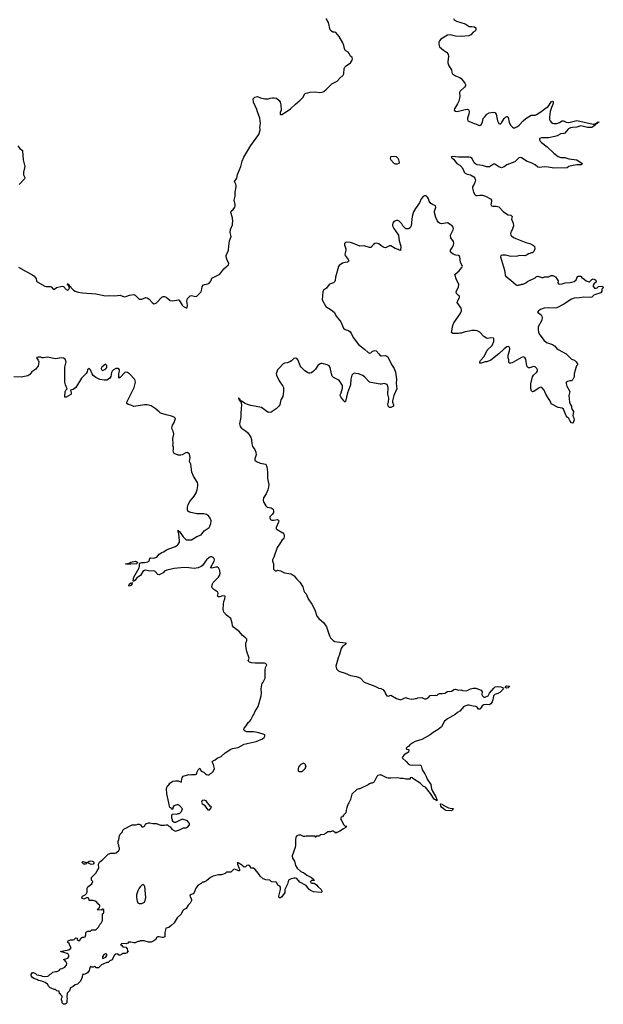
# Model space of a CAD drawing. Header units: inches. Extents: x 2221774 to 2440637, y 201306 to 357559.
# Tile 115 of 245: x 2284638 to 2293302, y 327006 to 341633. Entities that reach past the tile are written whole.
import ezdxf

# ---------------------------------------------------------------- set-up
doc = ezdxf.new("R2010")
doc.units = ezdxf.units.IN
doc.header["$MEASUREMENT"] = 0
for name, color, linetype in [('C2382', 7, 'Continuous'), ('C2383', 7, 'Continuous'), ('C2384', 7, 'Continuous'), ('C2392', 7, 'Continuous'), ('C2393', 7, 'Continuous'), ('C2394', 7, 'Continuous')]:
    doc.layers.add(name, color=color, linetype=linetype)

msp = doc.modelspace()

# ---------------------------------------------------------------- linework, layer by layer
at = {"layer": 'C2382', "color": 5, "elevation": 60}
for points in [[(2289524, 330000), (2289516, 329984), (2289495, 329930), (2289485, 329890), (2289482, 329850), (2289445, 329815), (2289431, 329789), (2289410, 329786), (2289405, 329775), (2289406, 329750), (2289417, 329737), (2289450, 329672), (2289470, 329652), (2289494, 329650), (2289482, 329638), (2289482, 329630), (2289446, 329614), (2289390, 329578), (2289350, 329558), (2289342, 329558), (2289330, 329548), (2289322, 329562), (2289307, 329567), (2289298, 329578), (2289270, 329578), (2289250, 329568), (2289213, 329567), (2289190, 329546), (2289152, 329528), (2289098, 329522), (2289090, 329506), (2289050, 329506), (2289038, 329502), (2289030, 329486), (2289022, 329502), (2289010, 329506), (2288890, 329506), (2288870, 329498), (2288850, 329498), (2288810, 329518), (2288776, 329516), (2288750, 329508), (2288738, 329490), (2288731, 329450), (2288731, 329371), (2288725, 329335), (2288682, 329210), (2288690, 329177), (2288717, 329130), (2288731, 329070), (2288755, 329030), (2288810, 328979), (2288830, 328967), (2288850, 328965), (2288902, 328922), (2288970, 328891), (2288994, 328870), (2288998, 328858), (2289014, 328850), (2289010, 328846), (2288970, 328846), (2288954, 328830), (2288962, 328810), (2288975, 328805), (2289010, 328805), (2289042, 328782), (2289067, 328750), (2289112, 328712), (2289124, 328690), (2289121, 328679), (2289112, 328668), (2288999, 328679), (2288957, 328697), (2288930, 328717), (2288892, 328772), (2288799, 328819), (2288750, 328876), (2288730, 328882), (2288710, 328881), (2288670, 328872), (2288629, 328851), (2288612, 328790), (2288582, 328730), (2288576, 328710), (2288574, 328666), (2288530, 328604), (2288510, 328587), (2288490, 328586), (2288487, 328610), (2288509, 328709), (2288508, 328748), (2288500, 328760), (2288470, 328778), (2288450, 328818), (2288383, 328823), (2288370, 328828), (2288349, 328849), (2288290, 328855), (2288250, 328869), (2288209, 328909), (2288184, 328950), (2288130, 329015), (2288110, 329028), (2288070, 329026), (2288062, 329050), (2288049, 329069), (2288030, 329073), (2288010, 329069), (2287990, 329046), (2287970, 329044), (2287935, 329075), (2287890, 329104), (2287883, 329103), (2287870, 329115), (2287869, 329090), (2287903, 329010), (2287902, 328990), (2287890, 328987), (2287826, 329014), (2287810, 329008), (2287770, 328969), (2287710, 328969), (2287690, 328949), (2287634, 328930), (2287588, 328928), (2287510, 328909), (2287470, 328888), (2287410, 328838), (2287370, 328818), (2287350, 328818), (2287330, 328798), (2287285, 328775), (2287251, 328730), (2287230, 328668), (2287211, 328649), (2287182, 328638), (2287170, 328626), (2287166, 328610), (2287186, 328570), (2287186, 328550), (2287170, 328508), (2287140, 328480), (2287111, 328429), (2287072, 328410), (2287061, 328399), (2287037, 328343), (2286978, 328290), (2286930, 328218), (2286882, 328170), (2286850, 328149), (2286810, 328138), (2286806, 328134), (2286791, 328070), (2286793, 328007), (2286770, 327998), (2286750, 327998), (2286710, 328008), (2286690, 328008), (2286670, 327998), (2286658, 327970), (2286631, 327950), (2286590, 327929), (2286549, 327929), (2286487, 327947), (2286433, 327947), (2286410, 327938), (2286390, 327938), (2286350, 327918), (2286330, 327918), (2286290, 327928), (2286253, 327927), (2286244, 327916), (2286217, 327903), (2286153, 327907), (2286134, 327890), (2286150, 327882), (2286170, 327861), (2286215, 327855), (2286234, 327830), (2286238, 327798), (2286254, 327790), (2286234, 327786), (2286231, 327769), (2286210, 327762), (2286170, 327761), (2286150, 327744), (2286130, 327735), (2286110, 327738), (2286102, 327750), (2286090, 327756), (2286067, 327753), (2286042, 327730), (2286010, 327666), (2285974, 327650), (2285950, 327628), (2285930, 327628), (2285854, 327590), (2285810, 327548), (2285770, 327546), (2285762, 327562), (2285750, 327566), (2285730, 327558), (2285710, 327558), (2285690, 327566), (2285682, 327558), (2285672, 327530), (2285671, 327510), (2285646, 327474), (2285630, 327462), (2285590, 327448), (2285570, 327446), (2285565, 327410), (2285542, 327350), (2285494, 327306), (2285463, 327297), (2285431, 327269), (2285391, 327249), (2285375, 327205), (2285342, 327170), (2285338, 327110), (2285345, 327090), (2285337, 327063), (2285336, 327030), (2285330, 327018), (2285314, 327006), (2285286, 327010), (2285268, 327030), (2285267, 327047), (2285258, 327070), (2285258, 327090), (2285268, 327110), (2285267, 327127), (2285246, 327150), (2285242, 327162), (2285227, 327167), (2285222, 327202), (2285190, 327206), (2285167, 327227), (2285148, 327228), (2285107, 327247), (2285088, 327248), (2285068, 327268), (2285050, 327306), (2285018, 327330), (2284966, 327350), (2284917, 327357), (2284890, 327374), (2284850, 327389), (2284826, 327406), (2284808, 327430), (2284808, 327450), (2284830, 327476), (2284836, 327476), (2284870, 327461), (2284890, 327443), (2284950, 327435), (2284970, 327424), (2285010, 327419), (2285055, 327425), (2285066, 327430), (2285090, 327454), (2285110, 327462), (2285130, 327482), (2285170, 327492), (2285190, 327492), (2285226, 327510), (2285238, 327530), (2285246, 327534), (2285270, 327539), (2285310, 327559), (2285334, 327586), (2285339, 327610), (2285324, 327644), (2285304, 327664), (2285286, 327670), (2285350, 327691), (2285369, 327710), (2285369, 327730), (2285355, 327750), (2285341, 327761), (2285246, 327790), (2285263, 327797), (2285366, 327814), (2285399, 327841), (2285402, 327850), (2285389, 327869), (2285374, 327910), (2285349, 327930), (2285358, 327950), (2285390, 327965), (2285430, 327965), (2285446, 327970), (2285470, 327994), (2285492, 327990), (2285492, 327970), (2285510, 327952), (2285530, 327954), (2285546, 327990), (2285570, 328001), (2285590, 328001), (2285608, 328010), (2285620, 328040), (2285622, 328070), (2285630, 328082), (2285650, 328092), (2285690, 328092), (2285710, 328114), (2285770, 328114), (2285810, 328154), (2285828, 328190), (2285848, 328210), (2285868, 328250), (2285866, 328350), (2285882, 328358), (2285886, 328370), (2285886, 328410), (2285870, 328418), (2285862, 328418), (2285850, 328406), (2285786, 328410), (2285802, 328418), (2285810, 328434), (2285822, 328438), (2285826, 328470), (2285822, 328482), (2285810, 328486), (2285802, 328502), (2285786, 328510), (2285782, 328522), (2285756, 328536), (2285730, 328548), (2285668, 328548), (2285662, 328582), (2285650, 328586), (2285630, 328586), (2285590, 328568), (2285570, 328578), (2285558, 328590), (2285570, 328614), (2285610, 328632), (2285628, 328650), (2285638, 328670), (2285638, 328730), (2285648, 328750), (2285710, 328794), (2285726, 328830), (2285706, 328850), (2285706, 328890), (2285770, 328954), (2285786, 328990), (2285813, 329027), (2285810, 329090), (2285825, 329116), (2285850, 329142), (2285866, 329150), (2285950, 329234), (2285990, 329252), (2286050, 329251), (2286070, 329258), (2286108, 329290), (2286118, 329310), (2286118, 329330), (2286108, 329350), (2286108, 329370), (2286098, 329390), (2286098, 329430), (2286108, 329452), (2286118, 329510), (2286129, 329531), (2286166, 329570), (2286167, 329593), (2286186, 329610), (2286310, 329672), (2286367, 329673), (2286390, 329682), (2286410, 329682), (2286431, 329671), (2286450, 329642), (2286470, 329642), (2286490, 329654), (2286510, 329692), (2286527, 329693), (2286550, 329702), (2286570, 329702), (2286612, 329692), (2286670, 329691), (2286730, 329665), (2286790, 329665), (2286810, 329672), (2286832, 329672), (2286854, 329650), (2286870, 329642), (2286898, 329610), (2286930, 329586), (2286950, 329579), (2287010, 329599), (2287070, 329627), (2287110, 329628), (2287130, 329635), (2287157, 329670), (2287157, 329690), (2287129, 329729), (2287050, 329758), (2286950, 329709), (2286929, 329709), (2286908, 329728), (2286907, 329747), (2286898, 329770), (2286898, 329810), (2286907, 329833), (2286970, 329831), (2286990, 329838), (2287010, 329838), (2287042, 329870), (2287054, 329910), (2287010, 329958), (2286989, 329969), (2286970, 329969), (2286926, 329954), (2286912, 329930), (2286910, 329906), (2286890, 329906), (2286886, 329926), (2286869, 329930), (2286855, 329970), (2286850, 330000)], [(2287344, 330000), (2287348, 329990), (2287383, 329963), (2287410, 329918), (2287430, 329896), (2287450, 329891), (2287486, 329930), (2287482, 329942), (2287470, 329946), (2287450, 329968), (2287428, 330000)]]:
    msp.add_lwpolyline(points, dxfattribs=at)
for points in [[(2285710, 329083), (2285690, 329087), (2285650, 329106), (2285631, 329109), (2285616, 329090), (2285590, 329090), (2285565, 329110), (2285565, 329115), (2285575, 329125), (2285630, 329111), (2285650, 329115), (2285670, 329132), (2285690, 329136), (2285713, 329133), (2285730, 329128), (2285745, 329110), (2285730, 329088)], [(2286470, 328786), (2286450, 328778), (2286430, 328758), (2286411, 328729), (2286391, 328690), (2286372, 328630), (2286372, 328590), (2286380, 328540), (2286390, 328514), (2286410, 328505), (2286450, 328505), (2286490, 328525), (2286501, 328550), (2286509, 328590), (2286494, 328754), (2286490, 328766)], [(2285910, 327757), (2285883, 327737), (2285867, 327710), (2285866, 327690), (2285870, 327685), (2285915, 327705), (2285929, 327730), (2285933, 327753)]]:
    msp.add_lwpolyline(points, close=True, dxfattribs=at)
at = {"layer": 'C2383', "color": 5, "elevation": 60}
for points in [[(2284618, 337958), (2284736, 337890), (2284816, 337850), (2284847, 337830), (2284884, 337790), (2284887, 337750), (2284898, 337738), (2285010, 337673), (2285032, 337668), (2285092, 337670), (2285104, 337664), (2285134, 337630), (2285155, 337630), (2285184, 337656), (2285270, 337674), (2285290, 337667), (2285330, 337623), (2285350, 337615), (2285369, 337630), (2285378, 337650), (2285378, 337658), (2285366, 337674), (2285366, 337686), (2285349, 337690), (2285350, 337712), (2285358, 337698), (2285370, 337694), (2285374, 337674), (2285390, 337672), (2285396, 337656), (2285435, 337615), (2285460, 337600), (2285507, 337587), (2285570, 337576), (2285770, 337559), (2285910, 337531), (2285970, 337535), (2286049, 337531), (2286130, 337541), (2286190, 337518), (2286230, 337527), (2286270, 337543), (2286330, 337551), (2286350, 337541), (2286410, 337481), (2286430, 337479), (2286450, 337483), (2286510, 337506), (2286530, 337503), (2286561, 337481), (2286603, 337430), (2286630, 337411), (2286650, 337415), (2286670, 337427), (2286750, 337511), (2286770, 337521), (2286790, 337521), (2286810, 337511), (2286870, 337463), (2286910, 337457), (2286990, 337471), (2287005, 337465), (2287050, 337392), (2287070, 337372), (2287110, 337352), (2287126, 337354), (2287128, 337392), (2287119, 337450), (2287129, 337490), (2287138, 337502), (2287168, 337530), (2287186, 337534), (2287250, 337519), (2287270, 337525), (2287332, 337588), (2287344, 337630), (2287349, 337670), (2287361, 337690), (2287380, 337700), (2287430, 337711), (2287450, 337721), (2287473, 337750), (2287490, 337791), (2287608, 337852), (2287670, 337931), (2287739, 337990), (2287743, 338010), (2287714, 338074), (2287705, 338110), (2287705, 338130), (2287739, 338210), (2287741, 338270), (2287754, 338346), (2287775, 338410), (2287764, 338470), (2287765, 338515), (2287795, 338585), (2287795, 338610), (2287803, 338637), (2287797, 338690), (2287774, 338770), (2287779, 338790), (2287806, 338814), (2287832, 338848), (2287837, 338870), (2287837, 338890), (2287824, 338950), (2287836, 339010), (2287836, 339070), (2287854, 339150), (2287854, 339170), (2287849, 339190), (2287829, 339230), (2287859, 339281), (2287870, 339332), (2287919, 339450), (2287939, 339530), (2287965, 339590), (2288070, 339765), (2288189, 339930), (2288208, 339990), (2288206, 340000)], [(2284610, 339761), (2284642, 339722), (2284677, 339690), (2284681, 339681), (2284688, 339550), (2284713, 339450), (2284694, 339370), (2284696, 339330), (2284716, 339290), (2284711, 339270), (2284630, 339184)], [(2290000, 338280), (2289970, 338303), (2289930, 338315), (2289910, 338309), (2289890, 338294), (2289851, 338250), (2289830, 338247), (2289750, 338273), (2289690, 338270), (2289620, 338300), (2289550, 338322), (2289491, 338329), (2289477, 338323), (2289461, 338310), (2289462, 338290), (2289481, 338230), (2289481, 338210), (2289465, 338150), (2289469, 338130), (2289515, 338070), (2289525, 338050), (2289520, 338040), (2289502, 338030), (2289468, 338028), (2289430, 338016), (2289381, 337979), (2289373, 337967), (2289327, 337810), (2289323, 337757), (2289318, 337742), (2289296, 337724), (2289250, 337711), (2289230, 337698), (2289193, 337647), (2289150, 337614), (2289137, 337590), (2289129, 337470), (2289182, 337370), (2289263, 337323), (2289306, 337286), (2289342, 337222), (2289404, 337144), (2289444, 337050), (2289470, 337033), (2289517, 337017), (2289540, 337000), (2289558, 336978), (2289588, 336910), (2289668, 336810), (2289758, 336738), (2289810, 336687), (2289830, 336677), (2289850, 336685), (2289870, 336706), (2289890, 336715), (2289910, 336719), (2289930, 336716), (2289972, 336670), (2289990, 336642), (2290000, 336640)], [(2286850, 330000), (2286833, 330090), (2286821, 330130), (2286819, 330210), (2286834, 330250), (2286852, 330268), (2286867, 330293), (2286910, 330319), (2286950, 330328), (2286990, 330324), (2287034, 330306), (2287040, 330320), (2287043, 330350), (2287049, 330371), (2287066, 330394), (2287150, 330422), (2287170, 330414), (2287190, 330422), (2287250, 330422), (2287266, 330430), (2287268, 330450), (2287278, 330470), (2287289, 330491), (2287310, 330514), (2287334, 330470), (2287372, 330452), (2287394, 330430), (2287410, 330422), (2287430, 330414), (2287450, 330414), (2287470, 330434), (2287490, 330442), (2287510, 330462), (2287529, 330510), (2287514, 330570), (2287495, 330610), (2287510, 330625), (2287542, 330638), (2287570, 330661), (2287630, 330686), (2287690, 330743), (2287770, 330795), (2287796, 330804), (2287879, 330821), (2287969, 330871), (2288150, 330911), (2288242, 330950), (2288269, 330970), (2288275, 330990), (2288275, 331010), (2288250, 331021), (2288170, 331044), (2288110, 331053), (2288010, 331054), (2287978, 331070), (2287966, 331090), (2287968, 331110), (2287998, 331142), (2288029, 331191), (2288055, 331210), (2288070, 331232), (2288099, 331290), (2288114, 331310), (2288129, 331350), (2288180, 331430), (2288223, 331590), (2288226, 331630), (2288221, 331690), (2288233, 331750), (2288239, 331770), (2288254, 331790), (2288282, 331850), (2288282, 331970), (2288288, 332010), (2288306, 332050), (2288286, 332070), (2288272, 332072), (2288134, 332074), (2288081, 332081), (2288049, 332090), (2288029, 332109), (2288044, 332150), (2288009, 332249), (2287993, 332330), (2287997, 332370), (2288009, 332409), (2288009, 332430), (2287992, 332452), (2287944, 332484), (2287901, 332541), (2287810, 332609), (2287799, 332630), (2287793, 332670), (2287770, 332738), (2287707, 332787), (2287669, 332830), (2287661, 332870), (2287665, 332950), (2287669, 332990), (2287682, 333030), (2287686, 333070), (2287650, 333075), (2287610, 333059), (2287590, 333058), (2287583, 333063), (2287573, 333070), (2287584, 333110), (2287578, 333130), (2287518, 333170), (2287495, 333195), (2287489, 333209), (2287499, 333250), (2287509, 333270), (2287588, 333352), (2287602, 333378), (2287613, 333410), (2287611, 333450), (2287590, 333489), (2287578, 333498), (2287550, 333500), (2287490, 333484), (2287469, 333489), (2287526, 333590), (2287532, 333610), (2287524, 333630), (2287510, 333644), (2287490, 333652), (2287470, 333652), (2287450, 333642), (2287410, 333609), (2287353, 333527), (2287330, 333510), (2287289, 333489), (2287230, 333478), (2287110, 333494), (2287028, 333492), (2286930, 333482), (2286823, 333457), (2286790, 333439), (2286770, 333415), (2286730, 333398), (2286710, 333384), (2286690, 333389), (2286650, 333437), (2286630, 333443), (2286570, 333439), (2286510, 333454), (2286490, 333452), (2286466, 333434), (2286430, 333377), (2286378, 333342), (2286350, 333305), (2286329, 333289), (2286322, 333302), (2286330, 333350), (2286410, 333490), (2286417, 333517), (2286415, 333550), (2286421, 333559), (2286449, 333571), (2286490, 333568), (2286542, 333578), (2286559, 333590), (2286570, 333634), (2286582, 333638), (2286630, 333636), (2286660, 333641), (2286672, 333648), (2286710, 333691), (2286750, 333718), (2286774, 333726), (2286810, 333751), (2286850, 333771), (2286950, 333807), (2286987, 333833), (2287009, 333870), (2287012, 333890), (2286998, 333998), (2286990, 334026), (2286990, 334051), (2286994, 334034), (2287010, 334032), (2287066, 333950), (2287110, 333908), (2287150, 333904), (2287190, 333908), (2287266, 333954), (2287330, 333982), (2287378, 334042), (2287449, 334090), (2287463, 334110), (2287476, 334150), (2287479, 334190), (2287465, 334230), (2287440, 334260), (2287410, 334281), (2287370, 334290), (2287270, 334290), (2287159, 334319), (2287134, 334334), (2287129, 334350), (2287129, 334389), (2287139, 334430), (2287163, 334477), (2287230, 334555), (2287256, 334604), (2287273, 334650), (2287284, 334710), (2287283, 334730), (2287277, 334757), (2287218, 334850), (2287195, 334910), (2287178, 335030), (2287161, 335070), (2287169, 335130), (2287159, 335179), (2287130, 335202), (2287103, 335197), (2287050, 335169), (2287030, 335164), (2286990, 335164), (2286929, 335189), (2286919, 335210), (2286914, 335230), (2286921, 335250), (2286923, 335283), (2286909, 335310), (2286914, 335330), (2286913, 335410), (2286926, 335474), (2286918, 335518), (2286901, 335550), (2286896, 335570), (2286907, 335610), (2286929, 335650), (2286949, 335710), (2286929, 335729), (2286890, 335745), (2286810, 335762), (2286730, 335789), (2286706, 335806), (2286650, 335857), (2286590, 335896), (2286570, 335904), (2286530, 335912), (2286490, 335912), (2286330, 335889), (2286290, 335909), (2286250, 335914), (2286230, 335929), (2286229, 335950), (2286335, 336170), (2286355, 336250), (2286345, 336290), (2286267, 336370), (2286238, 336390), (2286210, 336395), (2286201, 336390), (2286130, 336318), (2286122, 336318), (2286110, 336309), (2286110, 336370), (2286119, 336410), (2286118, 336430), (2286110, 336445), (2286101, 336450), (2286090, 336453), (2286063, 336450), (2286030, 336431), (2286012, 336410), (2286003, 336390), (2285990, 336330), (2285970, 336301), (2285930, 336276), (2285890, 336276), (2285829, 336290), (2285770, 336319), (2285729, 336349), (2285712, 336372), (2285690, 336433), (2285670, 336452), (2285646, 336430), (2285638, 336402), (2285623, 336377), (2285553, 336310), (2285470, 336170), (2285430, 336141), (2285392, 336130), (2285403, 336090), (2285404, 336076), (2285397, 336063), (2285330, 336026), (2285310, 336026), (2285313, 336110), (2285324, 336130), (2285344, 336150), (2285320, 336210), (2285310, 336250), (2285310, 336470), (2285326, 336550), (2285312, 336592), (2285290, 336606), (2285252, 336612), (2285170, 336596), (2285050, 336619), (2284990, 336608), (2284971, 336611), (2284950, 336622), (2284910, 336622), (2284890, 336615), (2284887, 336610), (2284913, 336573), (2284921, 336550), (2284917, 336510), (2284911, 336490), (2284877, 336443), (2284819, 336401), (2284790, 336362), (2284757, 336343), (2284658, 336322), (2284550, 336326)], [(2290000, 336219), (2289990, 336220), (2289850, 336242), (2289829, 336250), (2289762, 336322), (2289730, 336345), (2289670, 336370), (2289630, 336378), (2289610, 336380), (2289590, 336374), (2289567, 336350), (2289552, 336292), (2289547, 336210), (2289503, 336090), (2289477, 335963), (2289470, 335949), (2289462, 335962), (2289449, 335970), (2289404, 336030), (2289397, 336050), (2289399, 336070), (2289411, 336089), (2289430, 336158), (2289430, 336199), (2289388, 336268), (2289365, 336285), (2289299, 336319), (2289279, 336339), (2289265, 336370), (2289246, 336466), (2289232, 336492), (2289204, 336504), (2289130, 336524), (2289110, 336527), (2289098, 336522), (2289066, 336494), (2289030, 336443), (2288999, 336410), (2288970, 336388), (2288950, 336382), (2288930, 336383), (2288910, 336390), (2288870, 336419), (2288815, 336470), (2288802, 336490), (2288773, 336573), (2288750, 336598), (2288730, 336606), (2288710, 336601), (2288674, 336566), (2288650, 336549), (2288610, 336535), (2288570, 336529), (2288550, 336519), (2288483, 336450), (2288467, 336430), (2288456, 336404), (2288446, 336374), (2288448, 336350), (2288488, 336268), (2288545, 336190), (2288553, 336167), (2288556, 336110), (2288544, 336036), (2288513, 335987), (2288506, 335934), (2288498, 335910), (2288484, 335890), (2288445, 335850), (2288370, 335802), (2288330, 335798), (2288305, 335810), (2288230, 335870), (2288070, 335902), (2288018, 335918), (2287977, 335937), (2287939, 335959), (2287930, 335969), (2287926, 335966), (2287928, 335970), (2287917, 335977), (2287910, 335995), (2287899, 335999), (2287890, 336012), (2287887, 336010), (2287890, 335984), (2287899, 335979), (2287910, 335963), (2287919, 335959), (2287929, 335910), (2287927, 335850), (2287920, 335790), (2287920, 335730), (2287903, 335630), (2287910, 335590), (2287930, 335565), (2287990, 335525), (2288019, 335499), (2288050, 335463), (2288068, 335430), (2288077, 335397), (2288083, 335330), (2288093, 335293), (2288127, 335250), (2288144, 335210), (2288147, 335170), (2288127, 335110), (2288131, 335090), (2288152, 335070), (2288210, 335047), (2288290, 335031), (2288307, 334990), (2288316, 334910), (2288315, 334815), (2288335, 334730), (2288331, 334689), (2288323, 334650), (2288299, 334590), (2288256, 334530), (2288251, 334490), (2288262, 334462), (2288292, 334410), (2288310, 334392), (2288370, 334383), (2288400, 334360), (2288408, 334330), (2288405, 334310), (2288390, 334285), (2288351, 334250), (2288351, 334230), (2288361, 334210), (2288380, 334200), (2288410, 334198), (2288466, 334206), (2288480, 334200), (2288486, 334190), (2288482, 334170), (2288443, 334090), (2288447, 334070), (2288458, 334058), (2288545, 334010), (2288561, 333990), (2288566, 333970), (2288566, 333950), (2288558, 333930), (2288550, 333918), (2288532, 333908), (2288496, 333844), (2288459, 333790), (2288411, 333650), (2288391, 333610), (2288391, 333590), (2288406, 333550), (2288406, 333470), (2288430, 333447), (2288450, 333447), (2288470, 333456), (2288510, 333443), (2288570, 333414), (2288670, 333401), (2288712, 333372), (2288747, 333327), (2288796, 333276), (2288840, 333210), (2288857, 333150), (2288868, 333128), (2288890, 333105), (2288919, 333030), (2288974, 332950), (2289008, 332888), (2289025, 332850), (2289050, 332770), (2289078, 332738), (2289153, 332673), (2289194, 332614), (2289238, 332478), (2289251, 332451), (2289290, 332411), (2289317, 332397), (2289349, 332389), (2289470, 332376), (2289485, 332370), (2289476, 332350), (2289430, 332319), (2289411, 332290), (2289381, 332190), (2289371, 332170), (2289332, 332030), (2289342, 331990), (2289370, 331962), (2289391, 331951), (2289470, 331927), (2289550, 331890), (2289635, 331875), (2289680, 331860), (2289696, 331850), (2289751, 331790), (2289910, 331733), (2289970, 331702), (2290000, 331696)], [(2290000, 330411), (2289990, 330413), (2289954, 330406), (2289939, 330390), (2289901, 330310), (2289890, 330299), (2289870, 330289), (2289850, 330289), (2289830, 330282), (2289810, 330268), (2289690, 330208), (2289673, 330207), (2289644, 330196), (2289570, 330126), (2289551, 330050), (2289524, 330000)], [(2287428, 330000), (2287408, 330028), (2287376, 330036), (2287347, 330033), (2287339, 330010), (2287344, 330000)]]:
    msp.add_lwpolyline(points, dxfattribs=at)
for points in [[(2285910, 336518), (2285859, 336470), (2285849, 336451), (2285853, 336433), (2285870, 336424), (2285916, 336444), (2285933, 336467), (2285930, 336495)], [(2286290, 333544), (2286224, 333544), (2286208, 333550), (2286262, 333558), (2286290, 333576), (2286350, 333591), (2286366, 333586), (2286392, 333570), (2286370, 333549)], [(2286270, 333217), (2286259, 333230), (2286270, 333251), (2286290, 333266), (2286296, 333264), (2286311, 333271), (2286304, 333256), (2286306, 333250), (2286290, 333227)], [(2288850, 330589), (2288812, 330570), (2288790, 330548), (2288778, 330530), (2288772, 330510), (2288774, 330470), (2288790, 330462), (2288830, 330462), (2288878, 330510), (2288888, 330532), (2288889, 330550), (2288877, 330570), (2288870, 330579)]]:
    msp.add_lwpolyline(points, close=True, dxfattribs=at)
at = {"layer": 'C2384', "color": 5, "elevation": 60}
msp.add_lwpolyline([(2288206, 340000), (2288201, 340030), (2288212, 340092), (2288202, 340170), (2288166, 340266), (2288159, 340299), (2288109, 340410), (2288104, 340456), (2288130, 340482), (2288170, 340492), (2288211, 340471), (2288277, 340457), (2288330, 340456), (2288354, 340466), (2288390, 340474), (2288414, 340474), (2288450, 340465), (2288490, 340432), (2288506, 340406), (2288516, 340370), (2288518, 340290), (2288506, 340254), (2288505, 340230), (2288510, 340225), (2288530, 340226), (2288610, 340275), (2288657, 340310), (2288730, 340377), (2288804, 340436), (2288841, 340479), (2288870, 340531), (2288890, 340543), (2288915, 340545), (2288950, 340558), (2289030, 340563), (2289093, 340553), (2289130, 340558), (2289152, 340568), (2289190, 340596), (2289270, 340678), (2289350, 340719), (2289390, 340765), (2289440, 340810), (2289450, 340830), (2289453, 340910), (2289463, 340930), (2289484, 340950), (2289550, 340991), (2289574, 341030), (2289578, 341050), (2289575, 341070), (2289549, 341090), (2289530, 341129), (2289514, 341150), (2289482, 341170), (2289467, 341187), (2289452, 341252), (2289437, 341290), (2289382, 341382), (2289330, 341442), (2289310, 341449), (2289289, 341449), (2289265, 341465), (2289245, 341485), (2289224, 341590), (2289189, 341650)], dxfattribs=at)
at = {"layer": 'C2392', "color": 5, "elevation": 60}
msp.add_lwpolyline([(2291050, 329882), (2290970, 329886), (2290950, 329894), (2290904, 329930), (2290889, 329950), (2290883, 329977), (2290890, 329982), (2290910, 329978), (2290924, 329964), (2291005, 329925), (2291030, 329918), (2291074, 329914), (2291062, 329890)], close=True, dxfattribs=at)
at = {"layer": 'C2393', "color": 5, "elevation": 60}
for points in [[(2292777, 340000), (2292730, 339949), (2292717, 339943), (2292670, 339937), (2292616, 339910), (2292581, 339899), (2292490, 339880), (2292383, 339877), (2292361, 339870), (2292357, 339863), (2292354, 339850), (2292364, 339830), (2292385, 339810), (2292470, 339742), (2292568, 339648), (2292630, 339602), (2292670, 339586), (2292730, 339584), (2292788, 339568), (2292910, 339553), (2292957, 339517), (2292984, 339504), (2292991, 339490), (2292970, 339479), (2292910, 339476), (2292830, 339464), (2292790, 339454), (2292767, 339433), (2292567, 339427), (2292490, 339442), (2292430, 339446), (2292350, 339436), (2292330, 339443), (2292290, 339476), (2292230, 339507), (2292170, 339527), (2292090, 339582), (2292070, 339587), (2292050, 339581), (2291990, 339524), (2291870, 339478), (2291830, 339449), (2291790, 339434), (2291750, 339445), (2291690, 339489), (2291670, 339489), (2291611, 339449), (2291590, 339446), (2291570, 339447), (2291510, 339468), (2291430, 339478), (2291409, 339489), (2291387, 339507), (2291357, 339570), (2291330, 339587), (2291310, 339592), (2291150, 339589), (2291061, 339599), (2291050, 339598), (2291045, 339590), (2291079, 339559), (2291130, 339499), (2291170, 339471), (2291201, 339441), (2291222, 339410), (2291236, 339370), (2291250, 339354), (2291279, 339339), (2291330, 339326), (2291378, 339298), (2291397, 339277), (2291404, 339250), (2291402, 339230), (2291386, 339190), (2291360, 339150), (2291359, 339130), (2291374, 339070), (2291394, 339034), (2291410, 339023), (2291430, 339020), (2291470, 339027), (2291510, 339027), (2291552, 339012), (2291626, 338970), (2291643, 338950), (2291644, 338930), (2291634, 338890), (2291641, 338870), (2291662, 338862), (2291710, 338862), (2291750, 338851), (2291820, 338780), (2291890, 338733), (2291930, 338727), (2291950, 338711), (2291937, 338670), (2291966, 338610), (2291967, 338570), (2291947, 338510), (2291935, 338490), (2291926, 338450), (2291931, 338430), (2291940, 338420), (2291970, 338397), (2292002, 338382), (2292150, 338321), (2292210, 338307), (2292252, 338290), (2292282, 338270), (2292285, 338230), (2292271, 338189), (2292251, 338169), (2292230, 338168), (2292210, 338158), (2292190, 338155), (2292170, 338138), (2292137, 338123), (2292051, 338129), (2292030, 338122), (2291930, 338117), (2291850, 338133), (2291804, 338136), (2291782, 338130), (2291776, 338110), (2291837, 337910), (2291844, 337844), (2291851, 337830), (2291891, 337791), (2291930, 337765), (2292010, 337692), (2292030, 337682), (2292048, 337692), (2292067, 337693), (2292090, 337702), (2292110, 337702), (2292150, 337722), (2292175, 337745), (2292290, 337798), (2292310, 337818), (2292330, 337825), (2292390, 337805), (2292410, 337805), (2292430, 337811), (2292488, 337812), (2292530, 337831), (2292552, 337832), (2292591, 337811), (2292630, 337754), (2292626, 337726), (2292638, 337710), (2292650, 337703), (2292690, 337707), (2292735, 337725), (2292810, 337731), (2292870, 337746), (2292898, 337770), (2292921, 337819), (2292930, 337825), (2292970, 337822), (2292983, 337803), (2293018, 337778), (2293050, 337756), (2293090, 337738), (2293099, 337741), (2293130, 337772), (2293150, 337785), (2293182, 337770), (2293198, 337750), (2293191, 337730), (2293167, 337713), (2293151, 337689), (2293151, 337670), (2293170, 337646), (2293196, 337644), (2293210, 337651), (2293230, 337671), (2293292, 337672), (2293302, 337650), (2293282, 337630), (2293280, 337600), (2293264, 337576), (2293251, 337569), (2293187, 337553), (2293161, 337539), (2293130, 337509), (2293095, 337505), (2293011, 337509), (2292950, 337499), (2292870, 337498), (2292830, 337483), (2292715, 337405), (2292610, 337352), (2292590, 337347), (2292490, 337352), (2292426, 337346), (2292370, 337329), (2292341, 337310), (2292325, 337290), (2292378, 337250), (2292391, 337230), (2292395, 337210), (2292391, 337170), (2292335, 337070), (2292334, 337030), (2292340, 336990), (2292350, 336965), (2292419, 336870), (2292460, 336840), (2292550, 336807), (2292576, 336790), (2292611, 336750), (2292633, 336733), (2292750, 336671), (2292832, 336590), (2292873, 336573), (2292890, 336561), (2292901, 336550), (2292922, 336510), (2292902, 336490), (2292878, 336410), (2292871, 336369), (2292871, 336329), (2292852, 336290), (2292830, 336269), (2292810, 336269), (2292770, 336258), (2292752, 336248), (2292752, 336228), (2292763, 336190), (2292803, 336110), (2292791, 336050), (2292801, 335950), (2292810, 335922), (2292831, 335890), (2292831, 335870), (2292840, 335840), (2292858, 335810), (2292852, 335750), (2292862, 335730), (2292871, 335689), (2292857, 335643), (2292850, 335638), (2292830, 335642), (2292810, 335668), (2292789, 335709), (2292767, 335727), (2292749, 335749), (2292709, 335849), (2292690, 335864), (2292630, 335874), (2292530, 335928), (2292522, 335950), (2292449, 336069), (2292425, 336130), (2292390, 336169), (2292370, 336173), (2292350, 336164), (2292270, 336108), (2292250, 336106), (2292230, 336126), (2292224, 336170), (2292225, 336225), (2292249, 336329), (2292266, 336354), (2292310, 336391), (2292323, 336410), (2292325, 336430), (2292317, 336450), (2292290, 336474), (2292270, 336479), (2292250, 336477), (2292210, 336463), (2292190, 336461), (2292175, 336470), (2292166, 336490), (2292152, 336590), (2292135, 336615), (2292110, 336623), (2292090, 336616), (2291950, 336535), (2291929, 336529), (2291908, 336530), (2291902, 336542), (2291901, 336581), (2291889, 336610), (2291889, 336650), (2291910, 336714), (2291914, 336750), (2291908, 336770), (2291890, 336779), (2291870, 336773), (2291830, 336744), (2291750, 336670), (2291630, 336574), (2291574, 336550), (2291550, 336549), (2291490, 336529), (2291469, 336529), (2291469, 336549), (2291479, 336570), (2291532, 336628), (2291578, 336722), (2291650, 336791), (2291675, 336850), (2291679, 336870), (2291679, 336890), (2291670, 336902), (2291630, 336906), (2291590, 336899), (2291570, 336902), (2291530, 336928), (2291469, 336989), (2291429, 337009), (2291398, 337018), (2291350, 337017), (2291310, 337004), (2291250, 336994), (2291190, 336975), (2291170, 336975), (2291150, 336969), (2291069, 336969), (2291050, 336986), (2291069, 337091), (2291082, 337130), (2291178, 337262), (2291199, 337310), (2291199, 337330), (2291193, 337350), (2291135, 337430), (2291149, 337470), (2291162, 337490), (2291168, 337510), (2291167, 337527), (2291150, 337538), (2291125, 337565), (2291119, 337590), (2291154, 337666), (2291157, 337697), (2291154, 337714), (2291125, 337770), (2291099, 337850), (2291160, 337900), (2291176, 337924), (2291204, 337950), (2291212, 337970), (2291184, 338024), (2291170, 338117), (2291150, 338129), (2291115, 338135), (2291075, 338150), (2291050, 338169), (2291035, 338190), (2291034, 338210), (2291064, 338256), (2291079, 338290), (2291083, 338310), (2291077, 338337), (2291041, 338390), (2291036, 338430), (2291072, 338510), (2291077, 338530), (2291074, 338550), (2291058, 338570), (2291030, 338593), (2290990, 338614), (2290902, 338602), (2290872, 338612), (2290850, 338626), (2290834, 338650), (2290815, 338695), (2290795, 338770), (2290795, 338790), (2290816, 338850), (2290813, 338870), (2290767, 338887), (2290741, 338901), (2290715, 338935), (2290705, 338970), (2290690, 338998), (2290670, 339014), (2290650, 339017), (2290630, 339005), (2290599, 338970), (2290575, 338910), (2290515, 338830), (2290483, 338777), (2290463, 338710), (2290451, 338569), (2290437, 338543), (2290410, 338528), (2290370, 338528), (2290328, 338570), (2290310, 338598), (2290270, 338638), (2290250, 338649), (2290230, 338649), (2290190, 338635), (2290175, 338610), (2290171, 338590), (2290174, 338570), (2290190, 338531), (2290261, 338430), (2290271, 338350), (2290298, 338270), (2290290, 338206), (2290270, 338208), (2290258, 338218), (2290210, 338236), (2290150, 338272), (2290130, 338273), (2290070, 338245), (2290050, 338249), (2290030, 338257), (2290000, 338280)], [(2290000, 336640), (2290010, 336638), (2290070, 336643), (2290090, 336636), (2290103, 336623), (2290156, 336510), (2290198, 336450), (2290215, 336395), (2290233, 336293), (2290227, 336230), (2290239, 336150), (2290190, 336049), (2290171, 335971), (2290173, 335950), (2290188, 335910), (2290187, 335890), (2290150, 335873), (2290130, 335874), (2290108, 335890), (2290105, 335930), (2290114, 335950), (2290117, 336010), (2290104, 336070), (2290110, 336170), (2290092, 336212), (2290050, 336226), (2290010, 336218), (2290000, 336219)], [(2290000, 331696), (2290010, 331694), (2290030, 331684), (2290057, 331650), (2290070, 331618), (2290090, 331586), (2290110, 331585), (2290150, 331596), (2290231, 331551), (2290290, 331531), (2290370, 331562), (2290390, 331552), (2290411, 331551), (2290450, 331538), (2290490, 331542), (2290510, 331551), (2290530, 331551), (2290550, 331558), (2290610, 331565), (2290650, 331546), (2290674, 331546), (2290703, 331557), (2290730, 331591), (2290810, 331598), (2290830, 331592), (2290849, 331611), (2290870, 331625), (2290910, 331622), (2290950, 331627), (2290990, 331651), (2291050, 331657), (2291090, 331681), (2291110, 331686), (2291150, 331672), (2291190, 331676), (2291210, 331666), (2291270, 331663), (2291329, 331691), (2291370, 331701), (2291410, 331701), (2291490, 331672), (2291505, 331650), (2291501, 331610), (2291511, 331590), (2291530, 331571), (2291550, 331568), (2291593, 331590), (2291615, 331630), (2291677, 331703), (2291698, 331722), (2291730, 331727), (2291782, 331722), (2291806, 331710), (2291822, 331690), (2291764, 331636), (2291737, 331623), (2291692, 331610), (2291671, 331590), (2291663, 331530), (2291650, 331498), (2291631, 331469), (2291619, 331461), (2291610, 331457), (2291570, 331462), (2291526, 331454), (2291502, 331438), (2291490, 331413), (2291470, 331389), (2291450, 331389), (2291430, 331419), (2291410, 331429), (2291370, 331433), (2291312, 331448), (2291290, 331449), (2291230, 331429), (2291170, 331362), (2291137, 331343), (2291102, 331310), (2291070, 331289), (2290991, 331249), (2290945, 331210), (2290898, 331130), (2290851, 331090), (2290776, 331044), (2290731, 331010), (2290610, 330941), (2290511, 330909), (2290472, 330890), (2290430, 330862), (2290410, 330838), (2290394, 330830), (2290374, 330810), (2290378, 330798), (2290414, 330790), (2290412, 330750), (2290383, 330737), (2290348, 330712), (2290318, 330670), (2290322, 330662), (2290374, 330614), (2290410, 330572), (2290430, 330562), (2290470, 330556), (2290570, 330561), (2290590, 330558), (2290598, 330550), (2290611, 330490), (2290651, 330430), (2290671, 330390), (2290685, 330350), (2290742, 330270), (2290752, 330208), (2290763, 330183), (2290817, 330090), (2290832, 330048), (2290832, 330028), (2290822, 330042), (2290810, 330042), (2290790, 330053), (2290736, 330136), (2290661, 330230), (2290628, 330248), (2290581, 330290), (2290489, 330349), (2290466, 330370), (2290450, 330374), (2290434, 330370), (2290434, 330350), (2290430, 330348), (2290372, 330348), (2290330, 330358), (2290290, 330358), (2290250, 330369), (2290150, 330364), (2290110, 330366), (2290089, 330369), (2290010, 330409), (2290000, 330411)]]:
    msp.add_lwpolyline(points, dxfattribs=at)
for points in [[(2290190, 339599), (2290150, 339595), (2290142, 339590), (2290139, 339570), (2290148, 339550), (2290190, 339504), (2290210, 339491), (2290249, 339491), (2290270, 339502), (2290278, 339510), (2290269, 339550), (2290255, 339570), (2290230, 339594)], [(2291870, 331701), (2291846, 331710), (2291859, 331730), (2291870, 331737), (2291914, 331730), (2291890, 331709)]]:
    msp.add_lwpolyline(points, close=True, dxfattribs=at)
at = {"layer": 'C2394', "color": 5, "elevation": 60}
msp.add_lwpolyline([(2291079, 341650), (2291090, 341630), (2291125, 341610), (2291250, 341574), (2291310, 341531), (2291350, 341534), (2291390, 341525), (2291411, 341510), (2291411, 341489), (2291405, 341470), (2291370, 341449), (2291333, 341407), (2291307, 341393), (2291190, 341382), (2291110, 341390), (2291030, 341408), (2290990, 341404), (2290890, 341342), (2290870, 341319), (2290861, 341299), (2290858, 341270), (2290870, 341229), (2290930, 341178), (2290976, 341150), (2291000, 341120), (2291006, 341086), (2290992, 341010), (2290993, 340990), (2291010, 340947), (2291048, 340890), (2291055, 340850), (2291065, 340830), (2291110, 340799), (2291170, 340774), (2291190, 340761), (2291248, 340690), (2291258, 340670), (2291257, 340650), (2291243, 340630), (2291175, 340570), (2291166, 340550), (2291172, 340492), (2291157, 340423), (2291139, 340381), (2291091, 340310), (2291088, 340288), (2291110, 340275), (2291131, 340271), (2291170, 340277), (2291250, 340301), (2291283, 340303), (2291298, 340298), (2291307, 340290), (2291312, 340270), (2291306, 340230), (2291288, 340168), (2291286, 340150), (2291291, 340130), (2291386, 340090), (2291421, 340081), (2291450, 340065), (2291470, 340062), (2291490, 340074), (2291509, 340110), (2291517, 340163), (2291544, 340190), (2291572, 340228), (2291610, 340251), (2291670, 340261), (2291690, 340256), (2291712, 340232), (2291733, 340133), (2291750, 340091), (2291770, 340081), (2291790, 340103), (2291830, 340163), (2291850, 340183), (2291870, 340196), (2291875, 340195), (2291890, 340182), (2291907, 340110), (2291926, 340066), (2291956, 340036), (2291970, 340029), (2291990, 340026), (2292030, 340046), (2292054, 340066), (2292110, 340133), (2292150, 340167), (2292230, 340215), (2292290, 340215), (2292310, 340223), (2292390, 340274), (2292430, 340310), (2292480, 340340), (2292499, 340361), (2292513, 340390), (2292530, 340411), (2292550, 340425), (2292557, 340417), (2292558, 340390), (2292531, 340330), (2292514, 340270), (2292504, 340190), (2292505, 340150), (2292511, 340130), (2292526, 340110), (2292550, 340096), (2292570, 340090), (2292611, 340089), (2292654, 340106), (2292690, 340133), (2292710, 340133), (2292750, 340111), (2292790, 340106), (2292910, 340134), (2293150, 340079), (2293178, 340082), (2293182, 340090), (2293204, 340096), (2293210, 340110), (2293235, 340115), (2293235, 340110), (2293224, 340104), (2293212, 340108), (2293216, 340096), (2293213, 340090), (2293194, 340086), (2293184, 340076), (2293186, 340070), (2293164, 340050), (2293130, 340034), (2293068, 340032), (2292970, 340054), (2292910, 340038), (2292846, 340034), (2292815, 340025), (2292786, 340010), (2292777, 340000)], dxfattribs=at)

doc.saveas('drawing.dxf')
